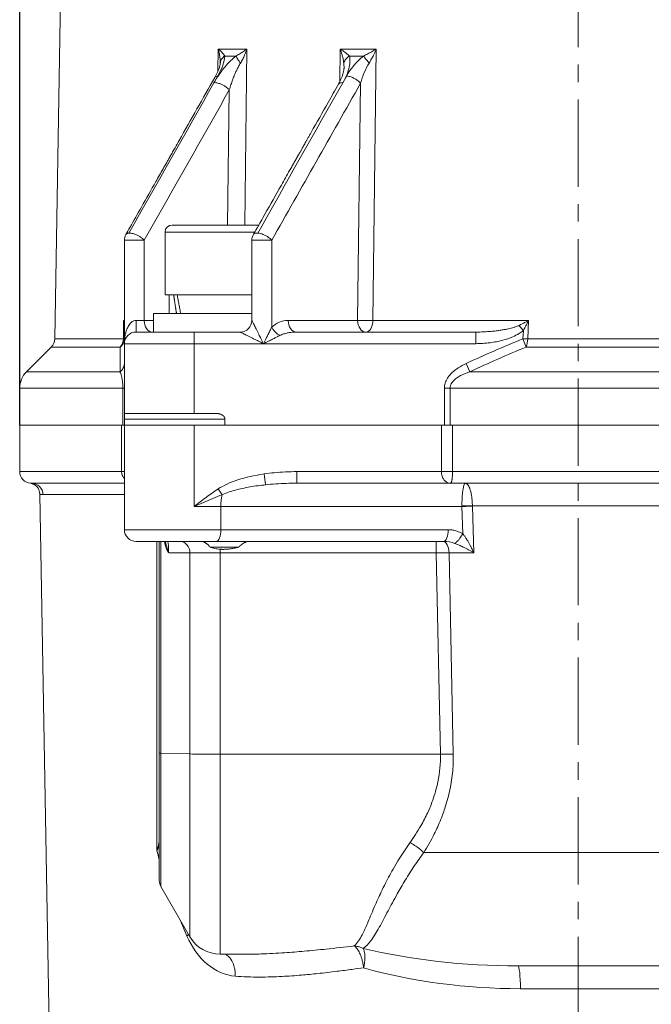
# Model space of a CAD drawing. Header units: millimetres. Extents: x -104 to 382, y -287 to 234.
# Tile 42 of 46: x 196 to 251, y 32 to 117. Entities that reach past the tile are written whole.
import ezdxf

# ---------------------------------------------------------------- set-up
doc = ezdxf.new("R2010")
doc.units = ezdxf.units.MM
for name, pattern in [('K5LT_AXLED', [12, 7.5, -1.5, 1.5, -1.5]), ('K5LT_BASIC', [0]), ('K5LT_THIN', [0])]:
    doc.linetypes.add(name, pattern=pattern)
doc.styles.add('KDIMTEXTSTYLE', font='GOST_AU.SHX', dxfattribs={"width": 0.96, "oblique": 15, "height": 5})
doc.dimstyles.new('KDIMSTYLE (1.00)', dxfattribs={"dimtxt": 5, "dimasz": 1, "dimexe": 2, "dimexo": 0, "dimgap": 1, "dimtad": 1, "dimtxsty": 'KDIMTEXTSTYLE', "dimsah": 1, "dimcen": 0, "dimdle": 1, "dimadec": 0, "dimazin": 0, "dimtfac": 0.667, "dimtmove": 0, "dimatfit": 3, "dimfxl": 1, "dimtvp": 1, "dimtolj": 1, "dimtzin": 0, "dimarcsym": 0})

# ---------------------------------------------------------------- blocks, each defined once
blk = doc.blocks.new('KDIMARROW_01')
blk.add_hatch(color=0).paths.add_polyline_path([(0, 0), (-5, 0.658), (-4.5, 0), (-5, -0.658)])
at = {"color": 0, "linetype": 'K5LT_THIN', "lineweight": 18}
for p, q in [((-4.5, 0), (-5, 0.658)), ((-5, 0.658), (0, 0)), ((0, 0), (-5, -0.658)), ((-5, -0.658), (-4.5, 0)), ((0, 0), (-1, 0))]:
    blk.add_line(p, q, dxfattribs=at)

msp = doc.modelspace()

# ---------------------------------------------------------------- linework, layer by layer
at = {"color": 30, "linetype": 'K5LT_AXLED', "lineweight": 18, "true_color": 0xff8000}
msp.add_line((244.262, -17.75), (244.262, 217.75), dxfattribs=at)
at = {"color": 150, "linetype": 'K5LT_BASIC', "lineweight": 20, "true_color": 0x0080ff}
for p, q in [((201.271, 203.89), (199.269, 89.154)), ((213.509, 112.869), (213.509, 112.853)), ((213.51, 112.877), (213.51, 112.877)), ((213.51, 112.877), (213.51, 112.874)), ((213.51, 112.874), (213.51, 112.869)), ((224.145, 112.462), (224.145, 112.428)), ((224.146, 112.472), (224.146, 112.462)), ((213.033, 111.638), (213.033, 111.638)), ((223.665, 111.06), (223.666, 111.06)), ((208.762, 98.35), (208.762, 92.95)), ((213.762, 98.95), (209.362, 98.95)), ((216.816, 98.95), (213.762, 98.95)), ((216.648, 98.95), (216.816, 98.95)), ((205.262, 97.638), (205.262, 88.751)), ((205.391, 98.127), (205.392, 98.129)), ((216.222, 90.75), (216.222, 97.638)), ((216.351, 98.126), (216.352, 98.129)), ((216.222, 92.95), (208.762, 92.95)), ((209.112, 91.35), (209.112, 92.95)), ((207.762, 89.75), (207.762, 91.35)), ((216.222, 91.35), (207.762, 91.35)), ((211.262, 89.75), (206.262, 89.75)), ((215.222, 89.75), (211.262, 89.75)), ((235.463, 89.75), (220.05, 89.75)), ((205.262, 89.297), (205.262, 88.75)), ((198.976, 88.464), (196.847, 86.336)), ((205.262, 82.75), (205.262, 88.75)), ((196.262, 81.75), (196.262, 84.922)), ((205.262, 82.75), (211.262, 82.75)), ((205.262, 82.75), (205.262, 82.25)), ((205.262, 81.75), (205.262, 82.25)), ((211.262, 82.75), (213.147, 82.75)), ((213.91, 82.25), (213.91, 81.75)), ((196.262, 77.75), (196.262, 81.75)), ((205.262, 81.75), (205.017, 81.75)), ((205.262, 81.75), (205.262, 77.75)), ((205.262, 81.75), (211.262, 81.75)), ((211.262, 81.75), (213.91, 81.75)), ((233.479, 81.75), (232.52, 81.75)), ((205.262, 77.75), (205.262, 72.75)), ((205.262, 77.746), (205.262, 77.749)), ((205.262, 77.741), (205.262, 77.746)), ((197.192, 76.752), (197.199, 76.752)), ((197.271, 76.75), (205.262, 76.75)), ((220.096, 76.75), (233.294, 76.75)), ((296.222, 76.75), (233.294, 76.75)), ((199.262, 2.75), (197.986, 75.803)), ((197.987, 75.804), (197.987, 75.804)), ((197.987, 75.804), (197.987, 75.804)), ((206.262, 71.75), (213.175, 71.75)), ((208.262, 71.75), (208.262, 53.555)), ((208.855, 71.437), (208.848, 71.464)), ((215.042, 71.25), (212.637, 71.25)), ((213.175, 71.75), (232.715, 71.75)), ((215.093, 71.25), (215.042, 71.25)), ((208.262, 53.555), (208.262, 42.58)), ((208.262, 46.316), (208.262, 46.316)), ((208.396, 42.08), (210.896, 37.75)), ((213.494, 36.25), (215.679, 36.25)), ((215.679, 36.25), (215.676, 36.25)), ((239.093, 35.25), (272.278, 35.25))]:
    msp.add_line(p, q, dxfattribs=at)
at = {"color": 7, "linetype": 'K5LT_THIN', "lineweight": 18}
for p, q in [((213.325, 114.089), (213.301, 112.17)), ((215.798, 114.089), (213.325, 114.089)), ((213.893, 113.484), (214.855, 113.484)), ((215.61, 98.95), (215.798, 114.089)), ((223.812, 114.089), (223.777, 111.268)), ((226.914, 114.089), (223.812, 114.089)), ((224.606, 113.484), (225.814, 113.484)), ((226.624, 90.733), (226.914, 114.089)), ((213.51, 112.877), (213.51, 112.874)), ((213.51, 112.874), (213.51, 112.869)), ((213.51, 112.869), (213.51, 112.853)), ((212.964, 111.194), (213.291, 111.771)), ((224.375, 111.771), (224.048, 111.194)), ((224.146, 112.472), (224.146, 112.462)), ((224.146, 112.462), (224.146, 112.428)), ((213.033, 111.638), (213.033, 111.638)), ((223.665, 111.06), (223.665, 111.06)), ((223.665, 111.06), (223.666, 111.06)), ((225.57, 111.148), (225.316, 90.75)), ((214.283, 110.571), (214.139, 98.95)), ((208.762, 98.35), (213.762, 98.35)), ((213.762, 98.35), (216.477, 98.35)), ((205.262, 97.638), (206.969, 97.638)), ((205.391, 98.127), (205.392, 98.129)), ((206.969, 90.75), (206.969, 97.638)), ((216.222, 97.638), (217.929, 97.638)), ((216.351, 98.126), (216.352, 98.129)), ((217.929, 90.164), (217.929, 97.638)), ((205.176, 90.733), (205.175, 89.154)), ((205.262, 90.733), (205.176, 90.733)), ((206.262, 90.75), (206.262, 89.75)), ((206.969, 90.75), (206.262, 90.75)), ((207.762, 90.75), (206.969, 90.75)), ((225.316, 90.75), (219.343, 90.75)), ((230.457, 90.733), (226.624, 90.733)), ((240.004, 90.733), (230.457, 90.733)), ((239.937, 89.154), (240.004, 90.733)), ((211.262, 89.75), (211.262, 88.75)), ((235.463, 89.75), (235.463, 88.75)), ((239.185, 90.323), (239.562, 89.895)), ((239.562, 89.895), (239.53, 89.171)), ((205.175, 89.154), (199.269, 89.154)), ((239.53, 89.171), (239.818, 88.464)), ((239.937, 89.154), (239.53, 89.171)), ((295.587, 89.154), (239.937, 89.154)), ((198.976, 88.464), (204.908, 88.464)), ((205.262, 88.75), (211.262, 88.75)), ((211.262, 88.75), (217.222, 88.75)), ((211.262, 82.75), (211.262, 88.75)), ((217.222, 88.75), (235.463, 88.75)), ((239.818, 88.464), (295.705, 88.464)), ((234.635, 87.043), (234.962, 86.336)), ((204.889, 86.336), (196.847, 86.336)), ((300.561, 86.336), (234.962, 86.336)), ((196.262, 84.922), (205.137, 84.922)), ((205.262, 84.922), (205.137, 84.922)), ((205.137, 84.922), (205.137, 81.75)), ((232.776, 84.922), (233.258, 84.922)), ((232.776, 84.922), (232.776, 81.75)), ((233.258, 84.922), (302.265, 84.922)), ((233.258, 81.75), (233.258, 84.922)), ((205.262, 82.25), (213.91, 82.25)), ((196.262, 81.75), (205.017, 81.75)), ((205.017, 81.75), (205.017, 77.75)), ((211.262, 81.75), (211.262, 74.75)), ((213.91, 81.75), (232.52, 81.75)), ((232.52, 81.75), (232.52, 77.75)), ((233.479, 77.75), (233.479, 81.75)), ((233.479, 81.75), (302.045, 81.75)), ((205.017, 77.75), (196.262, 77.75)), ((205.262, 77.75), (205.017, 77.75)), ((205.262, 77.741), (205.262, 77.75)), ((217.405, 76.615), (217.267, 77.548)), ((220.096, 77.75), (220.096, 76.75)), ((232.52, 77.75), (220.096, 77.75)), ((232.52, 77.75), (233.479, 77.75)), ((302.045, 77.75), (233.479, 77.75)), ((197.199, 76.752), (197.194, 76.752)), ((213.663, 75.762), (213.333, 76.267)), ((197.987, 75.804), (197.987, 75.804)), ((197.987, 75.804), (197.987, 75.804)), ((198.265, 75.767), (205.262, 75.767)), ((211.262, 74.75), (213.558, 74.75)), ((213.558, 74.75), (213.558, 72.75)), ((213.558, 74.75), (234.278, 74.75)), ((234.278, 74.75), (234.348, 72.409)), ((235.18, 74.802), (285.707, 74.802)), ((235.18, 74.776), (235.18, 74.802)), ((235.299, 70.776), (235.18, 74.776)), ((213.558, 72.75), (205.262, 72.75)), ((233.097, 72.75), (213.558, 72.75)), ((208.045, 71.75), (208.053, 45.171)), ((208.396, 53.546), (208.396, 71.75)), ((232.072, 71.75), (232.072, 70.767)), ((209.069, 70.759), (210.896, 70.759)), ((210.896, 70.759), (210.896, 53.471)), ((213.494, 71.073), (213.494, 70.767)), ((213.494, 53.445), (213.494, 70.767)), ((213.494, 70.767), (232.072, 70.767)), ((232.072, 70.767), (232.437, 53.445)), ((233.539, 53.462), (233.177, 70.776)), ((233.177, 70.776), (235.299, 70.776)), ((210.896, 53.471), (208.396, 53.546)), ((208.396, 42.08), (208.396, 53.546)), ((210.896, 53.471), (210.896, 37.75)), ((213.494, 53.445), (232.437, 53.445)), ((213.494, 36.25), (213.494, 53.445)), ((231.002, 44.988), (287.708, 44.988)), ((215.676, 36.25), (215.598, 36.25)), ((215.679, 36.25), (215.676, 36.25)), ((239.31, 33.285), (267.574, 33.285))]:
    msp.add_line(p, q, dxfattribs=at)
at = {"color": 150, "linetype": 'K5LT_BASIC', "lineweight": 20, "true_color": 0x0080ff}
for centre, radius, start, end in [((209.362, 98.35), 0.6, 90, 180), ((206.262, 97.638), 1, 150.52787, 180), ((217.222, 97.638), 1, 150.52789, 180), ((215.222, 90.75), 1, 270, 0), ((206.262, 88.75), 1, 90, 180), ((198.269, 89.171), 1, 315, 359), ((198.262, 84.922), 2, 135, 180), ((197.262, 77.75), 1, 180, 267.03594), ((206.262, 77.75), 1, 180, 180.04881), ((206.262, 77.75), 1, 180.04881, 180.36668), ((206.262, 77.75), 1, 180.36668, 180.54048), ((206.262, 72.75), 1, 180, 270), ((209.262, 42.58), 1, 180, 210), ((213.494, 39.25), 3, 210, 270)]:
    msp.add_arc(centre, radius, start, end, dxfattribs=at)
at = {"color": 7, "linetype": 'K5LT_THIN', "lineweight": 18}
for centre, major_axis, ratio, start_param, end_param in [((207.676, 90.75), (0, -1), 0.707107, 4.712389, 6.283185), ((220.05, 90.75), (0, -1), 0.707107, 4.712389, 6.283185), ((226.023, 90.75), (0, -1), 0.707107, 4.712389, 6.283185), ((226.023, 90.75), (0, -1), 0.600859, 0, 1.553343), ((204.262, 89.171), (0, -1), 0.913764, 0.785398, 1.553343), ((239.53, 89.171), (0, -1), 0.406246, 0.785398, 1.553343), ((197.271, 75.75), (0, 1), 0.993989, 4.729842, 6.283185), ((214.323, 74.75), (0, -2), 0.382683, 4.182137, 4.712389), ((213.175, 72.75), (0, 1), 0.382683, 3.141593, 4.712389), ((232.715, 72.75), (0, 1), 0.382683, 3.141593, 4.712389), ((206.642, 72.75), (0, -1), 0.92388, 6.283076, 6.283185), ((210.03, 70.75), (0, 1), 0.866058, 4.721115, 6.283185), ((232.625, 70.75), (0, 1), 0.552804, 4.738569, 6.283185), ((209.262, 53.555), (-1, 0), 0.017452, 0, 0.523599), ((213.494, 53.497), (3, 0), 0.017452, 3.665191, 4.712389), ((239.093, 33.25), (0, 2), 0.108742, 4.729842, 6.283185)]:
    msp.add_ellipse(centre, major_axis=major_axis, ratio=ratio, start_param=start_param, end_param=end_param, dxfattribs=at)
for points, knots in [([(214.855, 113.484), (214.643, 113.315), (214.27, 112.966), (213.78, 112.404), (213.342, 111.818), (213.087, 111.411), (212.964, 111.194)], [0, 0, 0, 0, 0.267617, 0.497266, 0.727049, 1, 1, 1, 1]), ([(213.893, 113.484), (213.86, 113.538), (213.783, 113.644), (213.649, 113.791), (213.532, 113.907), (213.449, 113.982), (213.394, 114.03), (213.358, 114.062), (213.336, 114.08), (213.325, 114.089)], [0, 0, 0, 0, 0.29513, 0.552057, 0.728789, 0.848826, 0.912171, 0.957661, 1, 1, 1, 1]), ([(213.893, 113.484), (213.838, 113.451), (213.744, 113.379), (213.641, 113.263), (213.57, 113.146), (213.53, 113.038), (213.514, 112.946), (213.51, 112.896), (213.51, 112.877)], [0, 0, 0, 0, 0.2330645, 0.4362349, 0.6038542, 0.7834934, 0.9136563, 0.9965971, 0.9965971, 0.9965971, 0.9965971]), ([(214.855, 113.484), (214.873, 113.441), (214.921, 113.347), (215.018, 113.19), (215.109, 113.054), (215.184, 112.951), (215.224, 112.897), (215.24, 112.877)], [0, 0, 0, 0, 0.302878, 0.555981, 0.769678, 0.911244, 1, 1, 1, 1]), ([(224.606, 113.484), (224.55, 113.538), (224.428, 113.644), (224.236, 113.793), (224.076, 113.909), (223.967, 113.985), (223.897, 114.032), (223.851, 114.063), (223.824, 114.081), (223.812, 114.089)], [0, 0, 0, 0, 0.296055, 0.554832, 0.733155, 0.853459, 0.915746, 0.959645, 1, 1, 1, 1]), ([(224.048, 111.194), (224.187, 111.438), (224.407, 111.896), (224.6, 112.523), (224.673, 113.051), (224.644, 113.35), (224.606, 113.484)], [0, 0, 0, 0, 0.307314, 0.564655, 0.786878, 1, 1, 1, 1]), ([(224.126, 112.877), (224.139, 112.948), (224.187, 113.077), (224.304, 113.244), (224.425, 113.362), (224.527, 113.437), (224.584, 113.472), (224.606, 113.484)], [0, 0, 0, 0, 0.302879, 0.556119, 0.770243, 0.911808, 1, 1, 1, 1]), ([(226.297, 112.874), (226.258, 112.924), (226.179, 113.024), (226.056, 113.18), (225.946, 113.319), (225.866, 113.42), (225.828, 113.468), (225.814, 113.484)], [0, 0, 0, 0, 0.20966, 0.429191, 0.689947, 0.883507, 1, 1, 1, 1]), ([(226.297, 112.874), (226.371, 112.991), (226.503, 113.215), (226.664, 113.526), (226.775, 113.763), (226.845, 113.923), (226.887, 114.023), (226.907, 114.071), (226.914, 114.089)], [0, 0, 0, 0, 0.317561, 0.578623, 0.762232, 0.884943, 0.957215, 1, 1, 1, 1]), ([(214.283, 110.571), (214.327, 110.723), (214.415, 111.008), (214.553, 111.404), (214.678, 111.728), (214.797, 112.015), (214.923, 112.294), (215.072, 112.591), (215.181, 112.782), (215.24, 112.877)], [0, 0, 0, 0, 0.189312, 0.351818, 0.487519, 0.594301, 0.716452, 0.850981, 1, 1, 1, 1]), ([(213.291, 111.771), (213.225, 111.765), (213.125, 111.737), (213.057, 111.678), (213.035, 111.643), (213.033, 111.638)], [0, 0, 0, 0, 0.2027999, 0.3647475, 0.3904207, 0.3904207, 0.3904207, 0.3904207]), ([(225.57, 111.148), (225.527, 111.196), (225.436, 111.286), (225.29, 111.401), (225.153, 111.492), (225.025, 111.565), (224.89, 111.63), (224.735, 111.693), (224.556, 111.746), (224.435, 111.766), (224.375, 111.771)], [0, 0, 0, 0, 0.156666, 0.289638, 0.392828, 0.489931, 0.587951, 0.699371, 0.839056, 1, 1, 1, 1]), ([(212.964, 111.194), (213.017, 111.198), (213.126, 111.194), (213.297, 111.161), (213.451, 111.114), (213.586, 111.061), (213.705, 111.005), (213.817, 110.944), (213.935, 110.871), (214.059, 110.781), (214.181, 110.679), (214.252, 110.607), (214.283, 110.571)], [0, 0, 0, 0, 0.143467, 0.269548, 0.372884, 0.463116, 0.541264, 0.612684, 0.694791, 0.791337, 0.895842, 1, 1, 1, 1]), ([(223.666, 111.06), (223.666, 111.061), (223.679, 111.083), (223.713, 111.122), (223.789, 111.167), (223.9, 111.195), (223.995, 111.198), (224.048, 111.194)], [0.5427082, 0.5427082, 0.5427082, 0.5427082, 0.547864, 0.6448857, 0.7514548, 0.872847, 1, 1, 1, 1]), ([(205.392, 98.129), (205.397, 98.138), (205.419, 98.169), (205.47, 98.213), (205.556, 98.247), (205.624, 98.258), (205.657, 98.26)], [0.6073139, 0.6073139, 0.6073139, 0.6073139, 0.6539128, 0.7790696, 0.899393, 1, 1, 1, 1]), ([(205.657, 98.26), (205.711, 98.264), (205.823, 98.259), (205.998, 98.222), (206.156, 98.172), (206.291, 98.118), (206.413, 98.059), (206.533, 97.992), (206.67, 97.903), (206.826, 97.783), (206.923, 97.689), (206.969, 97.638)], [0, 0, 0, 0, 0.14752, 0.276805, 0.381999, 0.473867, 0.551511, 0.628727, 0.724473, 0.850877, 1, 1, 1, 1]), ([(216.352, 98.129), (216.366, 98.151), (216.401, 98.192), (216.482, 98.236), (216.576, 98.258), (216.661, 98.263), (216.707, 98.261), (216.725, 98.26)], [0.5510748, 0.5510748, 0.5510748, 0.5510748, 0.6586779, 0.7690927, 0.8835236, 0.9574416, 1, 1, 1, 1]), ([(216.725, 98.26), (216.798, 98.255), (216.943, 98.23), (217.149, 98.162), (217.31, 98.091), (217.439, 98.024), (217.561, 97.95), (217.688, 97.86), (217.817, 97.754), (217.894, 97.677), (217.929, 97.638)], [0, 0, 0, 0, 0.195941, 0.353264, 0.465494, 0.556147, 0.644979, 0.751952, 0.873684, 1, 1, 1, 1]), ([(225.316, 90.75), (225.373, 90.749), (225.494, 90.746), (225.678, 90.743), (225.844, 90.74), (225.998, 90.738), (226.177, 90.736), (226.361, 90.734), (226.516, 90.733), (226.595, 90.733), (226.624, 90.733)], [0, 0, 0, 0, 0.171183, 0.317572, 0.425156, 0.528982, 0.640823, 0.801158, 0.924808, 1, 1, 1, 1]), ([(217.929, 90.164), (217.964, 90.095), (218.042, 89.967), (218.179, 89.802), (218.31, 89.675), (218.431, 89.58), (218.538, 89.509), (218.605, 89.472), (218.636, 89.457)], [0, 0, 0, 0, 0.243757, 0.449091, 0.616, 0.764918, 0.892918, 1, 1, 1, 1]), ([(218.636, 89.457), (218.732, 89.505), (218.933, 89.586), (219.257, 89.672), (219.562, 89.723), (219.825, 89.746), (219.982, 89.75), (220.05, 89.75)], [0, 0, 0, 0, 0.258924, 0.492033, 0.699326, 0.869953, 1, 1, 1, 1]), ([(239.185, 90.323), (239.094, 90.279), (238.914, 90.206), (238.643, 90.121), (238.4, 90.058), (238.158, 90.004), (237.889, 89.951), (237.57, 89.898), (237.189, 89.847), (236.72, 89.799), (236.132, 89.76), (235.699, 89.75), (235.463, 89.75)], [0, 0, 0, 0, 0.091003, 0.169553, 0.235652, 0.293397, 0.366377, 0.451925, 0.545942, 0.665093, 0.816446, 1, 1, 1, 1]), ([(235.463, 88.75), (235.876, 88.763), (236.288, 88.776), (237.064, 88.88), (237.435, 88.948), (238.084, 89.129), (238.376, 89.221), (238.837, 89.425), (239.023, 89.514), (239.31, 89.697), (239.423, 89.777), (239.54, 89.876), (239.551, 89.886), (239.562, 89.895)], [0, 0, 0, 0, 0.28522, 0.28522, 0.543647, 0.543647, 0.752827, 0.752827, 0.893695, 0.893695, 0.989959, 0.989959, 1, 1, 1, 1]), ([(204.908, 88.464), (204.959, 88.504), (205.047, 88.589), (205.145, 88.728), (205.211, 88.869), (205.252, 89.016), (205.262, 89.119), (205.262, 89.171)], [0, 0, 0, 0, 0.231995, 0.436691, 0.616257, 0.804026, 1, 1, 1, 1]), ([(205.262, 87.043), (205.262, 86.961), (205.238, 86.811), (205.15, 86.616), (205.049, 86.479), (204.96, 86.391), (204.909, 86.35), (204.889, 86.336)], [0, 0, 0, 0, 0.303481, 0.557473, 0.772262, 0.913225, 1, 1, 1, 1]), ([(234.635, 87.043), (234.402, 86.928), (234.169, 86.812), (233.814, 86.575), (233.677, 86.475), (233.44, 86.267), (233.331, 86.163), (233.168, 85.969), (233.103, 85.883), (233.001, 85.72), (232.959, 85.645), (232.891, 85.495), (232.862, 85.42), (232.82, 85.275), (232.803, 85.205), (232.783, 85.071), (232.777, 85.006), (232.776, 84.935), (232.776, 84.928), (232.776, 84.922)], [0, 0, 0, 0, 0.261921, 0.261921, 0.431429, 0.431429, 0.58066, 0.58066, 0.688562, 0.688562, 0.774898, 0.774898, 0.855248, 0.855248, 0.927717, 0.927717, 0.99317, 0.99317, 1, 1, 1, 1]), ([(204.889, 86.336), (204.903, 86.303), (204.931, 86.233), (204.971, 86.12), (205.004, 86.004), (205.031, 85.896), (205.054, 85.792), (205.074, 85.682), (205.095, 85.55), (205.114, 85.391), (205.129, 85.216), (205.136, 85.056), (205.137, 84.961), (205.137, 84.922)], [0, 0, 0, 0, 0.119786, 0.239572, 0.342905, 0.429784, 0.500208, 0.575135, 0.654564, 0.748898, 0.853637, 0.940805, 1, 1, 1, 1]), ([(233.258, 84.922), (233.258, 85.013), (233.292, 85.172), (233.4, 85.372), (233.519, 85.524), (233.653, 85.656), (233.808, 85.78), (233.982, 85.896), (234.189, 86.016), (234.435, 86.136), (234.703, 86.245), (234.881, 86.308), (234.962, 86.336)], [0, 0, 0, 0, 0.138808, 0.243515, 0.322841, 0.404019, 0.492557, 0.575601, 0.662522, 0.782872, 0.901087, 1, 1, 1, 1]), ([(205.017, 77.75), (205.017, 77.65), (205.051, 77.476), (205.157, 77.279), (205.234, 77.185), (205.262, 77.154)], [0, 0, 0, 0, 0.1879878, 0.3293051, 0.4019109, 0.4019109, 0.4019109, 0.4019109]), ([(220.096, 77.75), (219.767, 77.746), (219.438, 77.742), (218.788, 77.711), (218.463, 77.687), (217.849, 77.627), (217.558, 77.587), (217.267, 77.548)], [0, 0, 0, 0, 0.340439, 0.340439, 0.680878, 0.680878, 1, 1, 1, 1]), ([(232.52, 77.75), (232.52, 77.652), (232.54, 77.48), (232.609, 77.271), (232.685, 77.125), (232.767, 77.011), (232.871, 76.904), (233.003, 76.816), (233.15, 76.762), (233.248, 76.75), (233.294, 76.75)], [0, 0, 0, 0, 0.184875, 0.324294, 0.427123, 0.516446, 0.621019, 0.755349, 0.884978, 1, 1, 1, 1]), ([(233.294, 76.75), (233.309, 76.75), (233.337, 76.768), (233.374, 76.836), (233.402, 76.926), (233.424, 77.026), (233.442, 77.139), (233.458, 77.275), (233.47, 77.43), (233.477, 77.595), (233.479, 77.7), (233.479, 77.75)], [0, 0, 0, 0, 0.152173, 0.286054, 0.395851, 0.494332, 0.587803, 0.682053, 0.800522, 0.906504, 1, 1, 1, 1]), ([(213.333, 76.267), (212.981, 76.027), (212.63, 75.786), (212.115, 75.407), (211.946, 75.277), (211.607, 75.018), (211.439, 74.887), (211.268, 74.755), (211.265, 74.752), (211.262, 74.75)], [0, 0, 0, 0, 0.497813, 0.497813, 0.74672, 0.74672, 0.995627, 0.995627, 1, 1, 1, 1]), ([(213.663, 75.762), (213.832, 75.839), (214.185, 75.978), (214.777, 76.157), (215.395, 76.307), (216.046, 76.433), (216.722, 76.537), (217.182, 76.592), (217.405, 76.615)], [0, 0, 0, 0, 0.200202, 0.375396, 0.53471, 0.698509, 0.856649, 1, 1, 1, 1]), ([(234.576, 76.75), (234.553, 76.75), (234.509, 76.714), (234.451, 76.578), (234.407, 76.408), (234.376, 76.238), (234.35, 76.061), (234.325, 75.841), (234.301, 75.544), (234.283, 75.185), (234.278, 74.928), (234.278, 74.802)], [0, 0, 0, 0, 0.160966, 0.300954, 0.411948, 0.498054, 0.569394, 0.651628, 0.762378, 0.884384, 1, 1, 1, 1]), ([(235.18, 74.802), (235.179, 74.946), (235.167, 75.21), (235.13, 75.554), (235.088, 75.811), (235.045, 76.009), (235, 76.171), (234.941, 76.344), (234.856, 76.53), (234.731, 76.702), (234.632, 76.75), (234.576, 76.75)], [0, 0, 0, 0, 0.132113, 0.244287, 0.336524, 0.40433, 0.47587, 0.547387, 0.658385, 0.808003, 1, 1, 1, 1]), ([(197.987, 75.804), (197.988, 75.798), (198.018, 75.779), (198.139, 75.767), (198.265, 75.767)], [0.8038485, 0.8038485, 0.8038485, 0.8038485, 0.8656492, 1, 1, 1, 1]), ([(234.278, 74.802), (234.355, 74.803), (234.504, 74.805), (234.722, 74.806), (234.906, 74.805), (235.057, 74.804), (235.142, 74.803), (235.18, 74.802)], [0, 0, 0, 0, 0.265505, 0.490941, 0.692872, 0.85971, 1, 1, 1, 1]), ([(234.278, 74.75), (234.355, 74.753), (234.504, 74.758), (234.721, 74.764), (234.905, 74.769), (235.057, 74.773), (235.143, 74.775), (235.18, 74.776)], [0, 0, 0, 0, 0.264912, 0.489957, 0.691763, 0.858963, 1, 1, 1, 1]), ([(234.348, 72.409), (234.257, 72.459), (234.165, 72.51), (233.969, 72.595), (233.865, 72.631), (233.65, 72.691), (233.537, 72.713), (233.316, 72.743), (233.207, 72.746), (233.097, 72.75)], [0, 0, 0, 0, 0.236745, 0.236745, 0.486966, 0.486966, 0.748744, 0.748744, 1, 1, 1, 1]), ([(234.348, 72.409), (234.31, 72.333), (234.234, 72.2), (234.123, 72.037), (234.031, 71.916), (233.935, 71.804), (233.833, 71.701), (233.737, 71.625), (233.684, 71.591), (233.663, 71.579)], [0, 0, 0, 0, 0.207703, 0.366867, 0.477492, 0.591257, 0.75655, 0.899433, 1, 1, 1, 1]), ([(208.72, 71.75), (208.723, 71.73), (208.725, 71.711), (208.739, 71.614), (208.752, 71.538), (208.783, 71.396), (208.8, 71.329), (208.836, 71.208), (208.854, 71.154), (208.894, 71.054), (208.914, 71.007), (208.957, 70.922), (208.98, 70.883), (209.024, 70.815), (209.047, 70.787), (209.069, 70.759)], [0.2599198, 0.2599198, 0.2599198, 0.2599198, 0.2961571, 0.2961571, 0.4383993, 0.4383993, 0.5727708, 0.5727708, 0.6894541, 0.6894541, 0.799845, 0.799845, 0.9049597, 0.9049597, 1, 1, 1, 1]), ([(209.069, 70.759), (209.069, 70.818), (209.068, 70.93), (209.063, 71.084), (209.057, 71.22), (209.049, 71.345), (209.041, 71.458), (209.03, 71.558), (209.016, 71.645), (209, 71.709), (208.985, 71.743), (208.975, 71.75), (208.971, 71.75)], [0, 0, 0, 0, 0.114297, 0.214358, 0.306426, 0.400478, 0.496701, 0.591031, 0.69207, 0.812506, 0.916597, 1, 1, 1, 1]), ([(210.896, 70.759), (211.014, 70.76), (211.271, 70.762), (211.699, 70.764), (212.073, 70.765), (212.43, 70.766), (212.795, 70.767), (213.163, 70.767), (213.393, 70.767), (213.494, 70.767)], [0, 0, 0, 0, 0.225731, 0.405745, 0.540041, 0.644622, 0.780225, 0.904018, 1, 1, 1, 1]), ([(232.437, 53.445), (232.456, 52.649), (232.322, 51.306), (231.851, 49.638), (231.337, 48.378), (230.692, 47.14), (230.146, 46.303), (229.814, 45.84)], [0, 0, 0, 0, 0.286911, 0.484584, 0.626639, 0.784173, 1, 1, 1, 1]), ([(231.002, 44.988), (231.322, 45.503), (231.847, 46.429), (232.45, 47.76), (232.91, 49.033), (233.28, 50.429), (233.511, 51.957), (233.549, 52.984), (233.539, 53.462)], [0, 0, 0, 0, 0.21509, 0.370941, 0.497613, 0.667723, 0.845205, 1, 1, 1, 1]), ([(229.814, 45.84), (229.314, 45.141), (228.559, 43.95), (227.801, 42.545), (227.354, 41.637), (227.032, 40.944), (226.725, 40.248), (226.426, 39.545), (226.161, 38.919), (225.922, 38.375), (225.68, 37.87), (225.393, 37.377), (225.158, 37.091), (225.021, 36.96)], [0, 0, 0, 0, 0.181581, 0.307772, 0.378573, 0.438768, 0.512999, 0.596123, 0.675572, 0.743669, 0.816342, 0.903355, 1, 1, 1, 1]), ([(229.814, 45.84), (229.95, 45.771), (230.219, 45.616), (230.566, 45.373), (230.824, 45.159), (230.952, 45.039), (231.002, 44.988)], [0, 0, 0, 0, 0.309877, 0.619651, 0.841873, 1, 1, 1, 1]), ([(208.053, 45.171), (208.109, 45.257), (208.192, 45.408), (208.245, 45.562), (208.262, 45.629)], [0, 0, 0, 0, 0.3333333, 0.5860522, 0.5860522, 0.5860522, 0.5860522]), ([(225.793, 36.743), (226.023, 36.917), (226.379, 37.286), (226.814, 37.929), (227.178, 38.558), (227.54, 39.23), (227.912, 39.94), (228.305, 40.681), (228.781, 41.553), (229.398, 42.618), (230.157, 43.815), (230.721, 44.613), (231.002, 44.988)], [0, 0, 0, 0, 0.138535, 0.241488, 0.327828, 0.415302, 0.505573, 0.581242, 0.661063, 0.777258, 0.895119, 1, 1, 1, 1]), ([(210.056, 39.204), (210.131, 39.018), (210.322, 38.554), (210.518, 38.092), (210.638, 37.815)], [0.8046754, 0.8046754, 0.8046754, 0.8046754, 0.8826863, 1, 1, 1, 1]), ([(225.021, 36.96), (224.208, 36.865), (222.76, 36.7), (220.776, 36.505), (218.906, 36.356), (217.225, 36.269), (216.12, 36.25), (215.679, 36.25)], [0, 0, 0, 0, 0.1963887, 0.3541275, 0.4964779, 0.6743685, 0.7953177, 0.7953177, 0.7953177, 0.7953177]), ([(225.021, 36.96), (225.069, 36.931), (225.159, 36.859), (225.282, 36.714), (225.391, 36.546), (225.491, 36.355), (225.584, 36.135), (225.666, 35.893), (225.735, 35.634), (225.792, 35.361), (225.818, 35.172), (225.83, 35.076)], [0, 0, 0, 0, 0.132102, 0.247353, 0.349878, 0.455495, 0.564136, 0.672844, 0.779023, 0.888465, 1, 1, 1, 1]), ([(225.83, 35.076), (225.854, 35.189), (225.894, 35.398), (225.926, 35.686), (225.938, 35.937), (225.933, 36.166), (225.909, 36.38), (225.871, 36.552), (225.829, 36.669), (225.803, 36.724), (225.793, 36.743)], [0, 0, 0, 0, 0.165371, 0.309415, 0.437338, 0.567661, 0.702006, 0.842292, 0.942164, 1, 1, 1, 1]), ([(213.923, 36.25), (213.961, 36.235), (214.051, 36.189), (214.177, 36.097), (214.298, 35.979), (214.404, 35.845), (214.51, 35.674), (214.614, 35.453), (214.701, 35.188), (214.759, 34.907), (214.788, 34.63), (214.79, 34.45), (214.788, 34.363)], [0.2086528, 0.2086528, 0.2086528, 0.2086528, 0.2650769, 0.3470931, 0.4137476, 0.4760826, 0.5492709, 0.6406067, 0.7369748, 0.8327923, 0.9197763, 1, 1, 1, 1]), ([(214.788, 34.363), (215.475, 34.309), (216.793, 34.263), (218.711, 34.32), (220.387, 34.439), (221.964, 34.591), (223.42, 34.759), (224.736, 34.928), (225.504, 35.032), (225.83, 35.076)], [0, 0, 0, 0, 0.206963, 0.386053, 0.53787, 0.662414, 0.805224, 0.917753, 1, 1, 1, 1])]:
    msp.add_open_spline(points, degree=3, knots=knots, dxfattribs=at)
for points in [[(213.291, 111.771), (213.635, 112.379), (213.889, 113.004), (213.893, 113.484)], [(213.325, 114.089), (213.365, 113.949), (213.433, 113.667), (213.498, 113.255), (213.512, 112.997), (213.51, 112.874)], [(215.798, 114.089), (215.706, 114.019), (215.512, 113.879), (215.195, 113.673), (214.97, 113.545), (214.855, 113.484)], [(225.814, 113.484), (225.196, 113.004), (224.72, 112.379), (224.375, 111.771)], [(226.914, 114.089), (226.801, 114.019), (226.565, 113.879), (226.194, 113.673), (225.941, 113.545), (225.814, 113.484)], [(224.126, 112.877), (224.142, 112.751), (224.148, 112.615), (224.146, 112.472)], [(225.57, 111.148), (225.746, 111.761), (225.987, 112.39), (226.297, 112.874)], [(212.964, 111.194), (210.528, 106.884), (208.092, 102.572), (205.657, 98.26)], [(216.725, 98.26), (219.165, 102.572), (221.606, 106.884), (224.048, 111.194)], [(217.929, 97.638), (219.202, 99.89), (221.748, 104.394), (224.296, 108.897), (225.57, 111.148)], [(206.969, 97.638), (208.187, 99.794), (210.625, 104.106), (213.064, 108.416), (214.283, 110.571)], [(205.176, 90.733), (205.194, 90.638), (205.226, 90.449), (205.255, 90.168), (205.262, 89.985), (205.262, 89.895)], [(205.262, 90.622), (205.235, 90.659), (205.206, 90.696), (205.176, 90.733)], [(219.343, 90.75), (218.819, 90.75), (218.299, 90.534), (217.929, 90.164)], [(240.004, 90.733), (239.915, 90.686), (239.736, 90.593), (239.461, 90.456), (239.277, 90.366), (239.185, 90.323)], [(239.562, 89.895), (239.613, 89.985), (239.716, 90.168), (239.864, 90.449), (239.958, 90.638), (240.004, 90.733)], [(205.262, 89.171), (205.262, 89.169), (205.255, 89.165), (205.226, 89.16), (205.194, 89.156), (205.175, 89.154)], [(205.175, 89.154), (205.194, 89.156), (205.226, 89.16), (205.255, 89.165), (205.262, 89.169), (205.262, 89.171)], [(239.53, 89.171), (238.708, 88.831), (237.063, 88.15), (235.445, 87.412), (234.635, 87.043)], [(204.908, 88.464), (204.901, 87.794), (204.895, 87.083), (204.889, 86.336)], [(234.962, 86.336), (236.564, 87.083), (238.183, 87.794), (239.818, 88.464)], [(217.267, 77.548), (215.631, 77.306), (214.22, 76.846), (213.333, 76.267)], [(197.271, 76.75), (197.241, 76.75), (197.217, 76.751), (197.199, 76.752)], [(217.405, 76.615), (217.69, 76.645), (218.274, 76.695), (219.178, 76.74), (219.79, 76.75), (220.096, 76.75)], [(211.262, 74.75), (211.532, 74.866), (212.073, 75.1), (212.877, 75.441), (213.403, 75.658), (213.663, 75.762)], [(234.278, 74.802), (234.278, 74.785), (234.278, 74.767), (234.278, 74.75)], [(232.715, 71.75), (233.041, 71.75), (233.374, 71.693), (233.663, 71.579)], [(232.072, 70.767), (232.461, 70.772), (232.853, 70.775), (233.177, 70.776)], [(232.437, 53.445), (232.567, 53.447), (232.826, 53.452), (233.2, 53.458), (233.43, 53.461), (233.539, 53.462)], [(208.262, 46.168), (208.262, 46.056), (208.245, 45.834), (208.174, 45.502), (208.098, 45.282), (208.053, 45.171)], [(208.053, 45.171), (208.12, 44.913), (208.19, 44.655), (208.262, 44.399)], [(210.774, 37.96), (210.733, 37.912), (210.688, 37.864), (210.638, 37.815)], [(210.638, 37.815), (211.496, 35.828), (213.06, 34.5), (214.788, 34.363)], [(225.021, 36.96), (225.109, 36.954), (225.286, 36.928), (225.546, 36.855), (225.712, 36.784), (225.793, 36.743)], [(239.093, 35.25), (234.437, 35.25), (229.858, 35.762), (225.793, 36.743)], [(225.83, 35.076), (229.999, 33.899), (234.652, 33.285), (239.31, 33.285)]]:
    msp.add_open_spline(points, degree=3, dxfattribs=at)
at = {"color": 150, "linetype": 'K5LT_BASIC', "lineweight": 20, "true_color": 0x0080ff}
for points, knots in [([(215.24, 112.877), (215.311, 112.989), (215.435, 113.211), (215.589, 113.536), (215.706, 113.826), (215.77, 114.005), (215.798, 114.089)], [0, 0, 0, 0, 0.306502, 0.575615, 0.797838, 1, 1, 1, 1]), ([(213.51, 112.877), (213.51, 112.87), (213.51, 112.862), (213.509, 112.853), (213.509, 112.853), (213.509, 112.853), (213.509, 112.853), (213.509, 112.847), (213.508, 112.841), (213.507, 112.828), (213.506, 112.821), (213.503, 112.8), (213.501, 112.784), (213.494, 112.741), (213.488, 112.713), (213.473, 112.648), (213.463, 112.61), (213.436, 112.522), (213.42, 112.471), (213.387, 112.38), (213.372, 112.341), (213.343, 112.267), (213.329, 112.233), (213.284, 112.131), (213.252, 112.061), (213.199, 111.95), (213.178, 111.91), (213.118, 111.793), (213.076, 111.716), (213.033, 111.638)], [0.006066, 0.006066, 0.006066, 0.006066, 1.004513, 1.004513, 1.02245, 1.02245, 1.024084, 1.024084, 1.64373, 1.64373, 2.24113, 2.24113, 3.435929, 3.435929, 5.202543, 5.202543, 7.276084, 7.276084, 9.740868, 9.740868, 11.559089, 11.559089, 13.067423, 13.067423, 16.08409, 16.08409, 17.783678, 17.783678, 21, 21, 21, 21]), ([(224.146, 112.472), (224.146, 112.458), (224.145, 112.443), (224.145, 112.428), (224.145, 112.428), (224.145, 112.427), (224.145, 112.426), (224.144, 112.415), (224.143, 112.405), (224.142, 112.385), (224.141, 112.375), (224.138, 112.345), (224.136, 112.325), (224.127, 112.267), (224.121, 112.227), (224.102, 112.137), (224.09, 112.085), (224.06, 111.97), (224.041, 111.908), (224.007, 111.806), (223.993, 111.767), (223.95, 111.651), (223.918, 111.572), (223.843, 111.403), (223.8, 111.313), (223.725, 111.169), (223.696, 111.114), (223.665, 111.06)], [0, 0, 0, 0, 0.849477, 0.849477, 0.852375, 0.852375, 0.915572, 0.915572, 1.44102, 1.44102, 1.966468, 1.966468, 2.964357, 2.964357, 4.747323, 4.747323, 6.925911, 6.925911, 9.394969, 9.394969, 10.855107, 10.855107, 13.775383, 13.775383, 17.039809, 17.039809, 19, 19, 19, 19]), ([(213.033, 111.638), (212.523, 110.738), (212.013, 109.837), (210.994, 108.036), (210.485, 107.136), (209.856, 106.025), (209.738, 105.815), (209.549, 105.481), (209.479, 105.358), (209.375, 105.173), (209.34, 105.112), (209.288, 105.02), (209.271, 104.99), (209.245, 104.944), (209.236, 104.929), (209.224, 104.906), (209.219, 104.898), (209.211, 104.883), (209.206, 104.876), (209.199, 104.862), (209.195, 104.856), (209.185, 104.838), (209.178, 104.826), (209.159, 104.791), (209.146, 104.768), (209.106, 104.699), (209.08, 104.653), (209.002, 104.514), (208.95, 104.423), (208.794, 104.147), (208.691, 103.964), (208.381, 103.416), (208.174, 103.05), (207.556, 101.958), (207.145, 101.23), (206.403, 99.918), (206.073, 99.334), (205.626, 98.542), (205.509, 98.335), (205.391, 98.127)], [0, 0, 0, 0, 6.2, 6.2, 12.4, 12.4, 13.845884, 13.845884, 14.694996, 14.694996, 15.117345, 15.117345, 15.327423, 15.327423, 15.431916, 15.431916, 15.483891, 15.483891, 15.535866, 15.535866, 15.578601, 15.578601, 15.659451, 15.659451, 15.818841, 15.818841, 16.136466, 16.136466, 16.769405, 16.769405, 18.030665, 18.030665, 20.543943, 20.543943, 25.552021, 25.552021, 29.57129, 29.57129, 31, 31, 31, 31]), ([(223.666, 111.06), (223.372, 110.541), (223.078, 110.022), (222.296, 108.641), (221.809, 107.779), (221.273, 106.832), (221.225, 106.748), (221.132, 106.583), (221.087, 106.503), (221.001, 106.352), (220.961, 106.28), (220.884, 106.144), (220.848, 106.08), (220.779, 105.959), (220.747, 105.901), (220.685, 105.793), (220.656, 105.741), (220.601, 105.644), (220.575, 105.598), (220.526, 105.511), (220.503, 105.47), (220.459, 105.392), (220.438, 105.356), (220.399, 105.286), (220.38, 105.253), (220.345, 105.191), (220.328, 105.161), (220.297, 105.106), (220.282, 105.079), (220.253, 105.029), (220.24, 105.006), (220.215, 104.961), (220.203, 104.94), (220.18, 104.9), (220.17, 104.881), (220.149, 104.845), (220.14, 104.829), (220.122, 104.797), (220.113, 104.781), (220.097, 104.753), (220.089, 104.739), (220.075, 104.714), (220.068, 104.702), (220.055, 104.679), (220.049, 104.668), (220.037, 104.647), (220.032, 104.638), (220.022, 104.619), (220.017, 104.611), (220.007, 104.593), (220.002, 104.585), (219.993, 104.569), (219.989, 104.562), (219.977, 104.541), (219.97, 104.528), (219.947, 104.488), (219.932, 104.461), (219.887, 104.382), (219.857, 104.329), (219.768, 104.17), (219.708, 104.065), (219.529, 103.749), (219.411, 103.539), (219.055, 102.91), (218.818, 102.491), (218.109, 101.237), (217.637, 100.402), (217.049, 99.362), (216.933, 99.156), (216.779, 98.883), (216.741, 98.817), (216.685, 98.718), (216.667, 98.685), (216.549, 98.477), (216.45, 98.301), (216.351, 98.126)], [0, 0, 0, 0, 3.733094, 3.733094, 9.933094, 9.933094, 10.539929, 10.539929, 11.115568, 11.115568, 11.630633, 11.630633, 12.091499, 12.091499, 12.503869, 12.503869, 12.872846, 12.872846, 13.202996, 13.202996, 13.498405, 13.498405, 13.762729, 13.762729, 13.999238, 13.999238, 14.21086, 14.21086, 14.400213, 14.400213, 14.569641, 14.569641, 14.72124, 14.72124, 14.856887, 14.856887, 14.97826, 14.97826, 15.086861, 15.086861, 15.184034, 15.184034, 15.270982, 15.270982, 15.348781, 15.348781, 15.418393, 15.418393, 15.480679, 15.480679, 15.542966, 15.542966, 15.59418, 15.59418, 15.69107, 15.69107, 15.882083, 15.882083, 16.262724, 16.262724, 17.021238, 17.021238, 18.532729, 18.532729, 21.544638, 21.544638, 27.546311, 27.546311, 29.025379, 29.025379, 29.504604, 29.504604, 29.737769, 29.737769, 31, 31, 31, 31]), ([(209.804, 92.95), (209.828, 92.815), (209.851, 92.68), (209.899, 92.41), (209.924, 92.275), (209.974, 92.005), (210, 91.87), (210.051, 91.607), (210.076, 91.478), (210.102, 91.35)], [0, 0, 0, 0, 0.253065, 0.253065, 0.505962, 0.505962, 0.758856, 0.758856, 1, 1, 1, 1]), ([(206.262, 90.75), (206.203, 90.75), (206.095, 90.731), (205.947, 90.656), (205.818, 90.549), (205.701, 90.413), (205.593, 90.245), (205.496, 90.047), (205.41, 89.813), (205.335, 89.526), (205.286, 89.22), (205.265, 88.952), (205.262, 88.806), (205.262, 88.75)], [0, 0, 0, 0, 0.111393, 0.206838, 0.290322, 0.37811, 0.465051, 0.551468, 0.640512, 0.742318, 0.859874, 0.946946, 1, 1, 1, 1]), ([(217.222, 88.75), (217.147, 88.899), (217.009, 89.175), (216.832, 89.529), (216.696, 89.803), (216.587, 90.019), (216.491, 90.211), (216.406, 90.382), (216.333, 90.527), (216.278, 90.637), (216.243, 90.709), (216.225, 90.743), (216.222, 90.75), (216.222, 90.75)], [0, 0, 0, 0, 0.142238, 0.263582, 0.354802, 0.436788, 0.517174, 0.604412, 0.693151, 0.780916, 0.865633, 0.940381, 1, 1, 1, 1]), ([(215.222, 89.75), (215.222, 89.75), (215.241, 89.74), (215.316, 89.703), (215.423, 89.649), (215.559, 89.581), (215.727, 89.497), (215.924, 89.399), (216.159, 89.281), (216.445, 89.138), (216.752, 88.985), (217.019, 88.851), (217.166, 88.778), (217.222, 88.75)], [0, 0, 0, 0, 0.111392, 0.206837, 0.290321, 0.37811, 0.465051, 0.551468, 0.640511, 0.742317, 0.859874, 0.946946, 1, 1, 1, 1]), ([(217.929, 90.164), (217.88, 90.066), (217.777, 89.862), (217.614, 89.535), (217.463, 89.232), (217.333, 88.973), (217.256, 88.818), (217.222, 88.75)], [0, 0, 0, 0, 0.265551, 0.498772, 0.703376, 0.870452, 1, 1, 1, 1]), ([(217.222, 88.75), (217.362, 88.82), (217.622, 88.95), (217.978, 89.128), (218.263, 89.27), (218.477, 89.378), (218.59, 89.434), (218.636, 89.457)], [0, 0, 0, 0, 0.266897, 0.49785, 0.708698, 0.876081, 1, 1, 1, 1]), ([(213.91, 82.25), (213.91, 82.253), (213.91, 82.258), (213.91, 82.263), (213.909, 82.268), (213.909, 82.273), (213.909, 82.281), (213.908, 82.289), (213.907, 82.295), (213.906, 82.302), (213.905, 82.309), (213.903, 82.315), (213.902, 82.321), (213.901, 82.327), (213.899, 82.334), (213.898, 82.339), (213.896, 82.344), (213.895, 82.349), (213.892, 82.357), (213.89, 82.364), (213.887, 82.37), (213.885, 82.376), (213.883, 82.381), (213.881, 82.385), (213.879, 82.39), (213.876, 82.397), (213.873, 82.403), (213.871, 82.408), (213.869, 82.412), (213.867, 82.416), (213.864, 82.42), (213.862, 82.424), (213.86, 82.428), (213.857, 82.433), (213.853, 82.44), (213.849, 82.446), (213.844, 82.453), (213.84, 82.459), (213.836, 82.465), (213.832, 82.469), (213.829, 82.474), (213.824, 82.48), (213.819, 82.487), (213.815, 82.491), (213.811, 82.496), (213.807, 82.501), (213.8, 82.508), (213.796, 82.513), (213.791, 82.517), (213.787, 82.522), (213.78, 82.529), (213.773, 82.535), (213.768, 82.54), (213.763, 82.545), (213.757, 82.55), (213.749, 82.557), (213.742, 82.563), (213.737, 82.567), (213.731, 82.571), (213.727, 82.575), (213.721, 82.579), (213.716, 82.583), (213.708, 82.588), (213.699, 82.595), (213.689, 82.601), (213.679, 82.608), (213.668, 82.615), (213.657, 82.621), (213.649, 82.626), (213.641, 82.631), (213.631, 82.636), (213.618, 82.643), (213.608, 82.648), (213.598, 82.653), (213.589, 82.657), (213.574, 82.664), (213.56, 82.67), (213.549, 82.675), (213.539, 82.679), (213.526, 82.684), (213.513, 82.689), (213.502, 82.692), (213.491, 82.696), (213.476, 82.701), (213.458, 82.706), (213.441, 82.711), (213.427, 82.715), (213.413, 82.719), (213.395, 82.723), (213.371, 82.728), (213.346, 82.733), (213.32, 82.737), (213.294, 82.741), (213.271, 82.743), (213.254, 82.745), (213.237, 82.747), (213.217, 82.748), (213.193, 82.749), (213.173, 82.75), (213.158, 82.75), (213.15, 82.75), (213.147, 82.75)], [0, 0, 0, 0, 0.008137, 0.016131, 0.016135, 0.024033, 0.031866, 0.039735, 0.048133, 0.050187, 0.060531, 0.068097, 0.070701, 0.078173, 0.085653, 0.091864, 0.093102, 0.100548, 0.107919, 0.11522, 0.12244, 0.129692, 0.134166, 0.136976, 0.144269, 0.151518, 0.158701, 0.165777, 0.167518, 0.172741, 0.179715, 0.183232, 0.186807, 0.19414, 0.201655, 0.209439, 0.217361, 0.225553, 0.233876, 0.238047, 0.242322, 0.250733, 0.259343, 0.267548, 0.268142, 0.277223, 0.286409, 0.295843, 0.296288, 0.3054, 0.315271, 0.325371, 0.334133, 0.335816, 0.346428, 0.357146, 0.367747, 0.375506, 0.378235, 0.388649, 0.393596, 0.39927, 0.410091, 0.421453, 0.433242, 0.445708, 0.458549, 0.472155, 0.481986, 0.486179, 0.500703, 0.515366, 0.53072, 0.531867, 0.546546, 0.562953, 0.579382, 0.591671, 0.596164, 0.61324, 0.630699, 0.639293, 0.648157, 0.665489, 0.685047, 0.705736, 0.718849, 0.72756, 0.751392, 0.776328, 0.802405, 0.828897, 0.855513, 0.881692, 0.897568, 0.907192, 0.932143, 0.95587, 0.978459, 0.990783, 1, 1, 1, 1]), ([(197.192, 76.752), (197.191, 76.752), (197.192, 76.752), (197.193, 76.752), (197.195, 76.752), (197.203, 76.751), (197.208, 76.75), (197.22, 76.748), (197.226, 76.747), (197.239, 76.744), (197.247, 76.742), (197.266, 76.738), (197.276, 76.735), (197.302, 76.727), (197.317, 76.723), (197.35, 76.711), (197.37, 76.704), (197.397, 76.692), (197.4, 76.69), (197.421, 76.681), (197.44, 76.672), (197.467, 76.657), (197.475, 76.653), (197.487, 76.647), (197.49, 76.645), (197.496, 76.641), (197.499, 76.64), (197.509, 76.634), (197.515, 76.63), (197.533, 76.619), (197.547, 76.61), (197.587, 76.583), (197.615, 76.561), (197.681, 76.505), (197.718, 76.468), (197.783, 76.392), (197.81, 76.355), (197.859, 76.277), (197.881, 76.237), (197.918, 76.155), (197.934, 76.112), (197.96, 76.024), (197.97, 75.979), (197.98, 75.91), (197.982, 75.887), (197.985, 75.856), (197.985, 75.848), (197.987, 75.829), (197.987, 75.816), (197.987, 75.804)], [0, 0, 0, 0, 2.304859, 2.304859, 4.609717, 4.609717, 6.914576, 6.914576, 8.493411, 8.493411, 10.072247, 10.072247, 11.651083, 11.651083, 13.245031, 13.245031, 14.83898, 14.83898, 15.102797, 15.102797, 16.226001, 16.226001, 16.65283, 16.65283, 16.815028, 16.815028, 16.977227, 16.977227, 17.279108, 17.279108, 17.882869, 17.882869, 19.090392, 19.090392, 20.598557, 20.598557, 21.788362, 21.788362, 22.881304, 22.881304, 23.953847, 23.953847, 25.011725, 25.011725, 25.545841, 25.545841, 25.722255, 25.722255, 26, 26, 26, 26]), ([(235.299, 70.776), (235.277, 70.827), (235.23, 70.929), (235.156, 71.084), (235.068, 71.262), (234.963, 71.463), (234.841, 71.681), (234.727, 71.872), (234.629, 72.024), (234.554, 72.135), (234.489, 72.227), (234.433, 72.303), (234.386, 72.363), (234.359, 72.395), (234.348, 72.409)], [0, 0, 0, 0, 0.084834, 0.171803, 0.260907, 0.387121, 0.516665, 0.645515, 0.733922, 0.805471, 0.864186, 0.92293, 0.968201, 1, 1, 1, 1]), ([(208.859, 71.415), (208.852, 71.442), (208.845, 71.468), (208.826, 71.535), (208.814, 71.573), (208.793, 71.632), (208.784, 71.655), (208.764, 71.704), (208.753, 71.725), (208.742, 71.75)], [6.341793, 6.341793, 6.341793, 6.341793, 7.308491, 7.308491, 8.90766, 8.90766, 10.033704, 10.033704, 11.603535, 11.603535, 11.603535, 11.603535]), ([(209.069, 70.759), (209.056, 70.804), (209.031, 70.886), (208.994, 70.995), (208.961, 71.094), (208.929, 71.19), (208.894, 71.301), (208.87, 71.384), (208.856, 71.433), (208.855, 71.437)], [0, 0, 0, 0, 0.0807732, 0.1523525, 0.2139365, 0.2830291, 0.3535304, 0.4509129, 0.4596936, 0.4596936, 0.4596936, 0.4596936]), ([(212.637, 71.25), (212.612, 71.28), (212.566, 71.338), (212.494, 71.414), (212.432, 71.472), (212.377, 71.519), (212.324, 71.56), (212.266, 71.601), (212.197, 71.644), (212.116, 71.686), (212.029, 71.721), (211.939, 71.744), (211.883, 71.75), (211.855, 71.75)], [0, 0, 0, 0, 0.114358, 0.214706, 0.296031, 0.358062, 0.419934, 0.48666, 0.570392, 0.665366, 0.77727, 0.888603, 1, 1, 1, 1]), ([(213.494, 71.073), (213.413, 71.079), (213.263, 71.093), (213.054, 71.133), (212.882, 71.175), (212.745, 71.215), (212.668, 71.239), (212.637, 71.25)], [0, 0, 0, 0, 0.277726, 0.513332, 0.724482, 0.885512, 1, 1, 1, 1]), ([(215.093, 71.25), (215.018, 71.232), (214.875, 71.197), (214.675, 71.156), (214.513, 71.127), (214.388, 71.109), (214.289, 71.096), (214.2, 71.086), (214.109, 71.078), (214.013, 71.071), (213.916, 71.067), (213.824, 71.065), (213.745, 71.064), (213.671, 71.065), (213.604, 71.067), (213.544, 71.07), (213.509, 71.072), (213.494, 71.073)], [0, 0, 0, 0, 0.143441, 0.269281, 0.369631, 0.439995, 0.497977, 0.55054, 0.606647, 0.665835, 0.730983, 0.790258, 0.841922, 0.886999, 0.932854, 0.971514, 1, 1, 1, 1]), ([(215.907, 71.75), (215.901, 71.75), (215.889, 71.75), (215.87, 71.748), (215.851, 71.746), (215.831, 71.742), (215.808, 71.737), (215.779, 71.729), (215.745, 71.718), (215.709, 71.704), (215.678, 71.691), (215.652, 71.678), (215.628, 71.667), (215.605, 71.655), (215.582, 71.642), (215.559, 71.629), (215.537, 71.616), (215.516, 71.603), (215.495, 71.59), (215.475, 71.577), (215.456, 71.564), (215.437, 71.551), (215.417, 71.537), (215.397, 71.522), (215.375, 71.506), (215.356, 71.491), (215.339, 71.479), (215.325, 71.468), (215.312, 71.457), (215.3, 71.447), (215.288, 71.437), (215.276, 71.427), (215.264, 71.416), (215.252, 71.406), (215.241, 71.396), (215.229, 71.386), (215.218, 71.375), (215.206, 71.365), (215.194, 71.354), (215.182, 71.342), (215.17, 71.33), (215.158, 71.318), (215.145, 71.305), (215.132, 71.292), (215.119, 71.278), (215.106, 71.264), (215.098, 71.255), (215.093, 71.25)], [0, 0, 0, 0, 0.028732, 0.057307, 0.085806, 0.114419, 0.143222, 0.181984, 0.230547, 0.279024, 0.317658, 0.346005, 0.374082, 0.401455, 0.428312, 0.454298, 0.4799, 0.504522, 0.528464, 0.551208, 0.573454, 0.594531, 0.614994, 0.641235, 0.666804, 0.691578, 0.708676, 0.725203, 0.740598, 0.755415, 0.769573, 0.783622, 0.797382, 0.810987, 0.824443, 0.837902, 0.85147, 0.86514, 0.87908, 0.893202, 0.90778, 0.922645, 0.937902, 0.953255, 0.96879, 0.984376, 1, 1, 1, 1]), ([(233.663, 71.579), (233.717, 71.558), (233.821, 71.516), (233.976, 71.45), (234.13, 71.381), (234.296, 71.303), (234.487, 71.21), (234.715, 71.095), (234.949, 70.971), (235.15, 70.861), (235.259, 70.799), (235.299, 70.776)], [0, 0, 0, 0, 0.104109, 0.196265, 0.282294, 0.381979, 0.493651, 0.625053, 0.792148, 0.921653, 1, 1, 1, 1])]:
    msp.add_open_spline(points, degree=3, knots=knots, dxfattribs=at)
for points in [[(223.812, 114.089), (223.863, 113.949), (223.956, 113.668), (224.064, 113.257), (224.111, 112.999), (224.126, 112.877)], [(197.271, 76.75), (197.241, 76.75), (197.217, 76.751), (197.199, 76.752)], [(215.598, 36.25), (215.624, 36.25), (215.65, 36.25), (215.676, 36.25)]]:
    msp.add_open_spline(points, degree=3, dxfattribs=at)
msp.add_rational_spline([(209.743, 91.35), (209.655, 91.887), (209.575, 92.421), (209.505, 92.95)], [1, 0.998941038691, 0.998941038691, 1], degree=3, dxfattribs=at)

# ---------------------------------------------------------------- dimensions: what is measured, and where the dimension line sits
at = {"color": 7}
for base, p1, p2, location in [((196.262, 226.177), (244.262, 215.75), (196.262, 81.75), (220.262, 226.177)), ((244.262, 226.177), (380.262, 56.793), (244.262, 215.75), (282.262, 226.177))]:
    msp.add_linear_dim(base=base, p1=p1, p2=p2, location=location, dimstyle='KDIMSTYLE (1.00)', override={"dimexo": 0, "dimpost": '\\H5.0;\\W0.965;\\Q15;<>', "dimblk1": 'KDIMARROW_01', "dimblk2": 'KDIMARROW_01', "dimse1": 0, "dimse2": 0, "dimclrt": 7, "dimtolj": 1}, dxfattribs=at).render()

doc.saveas('drawing.dxf')
